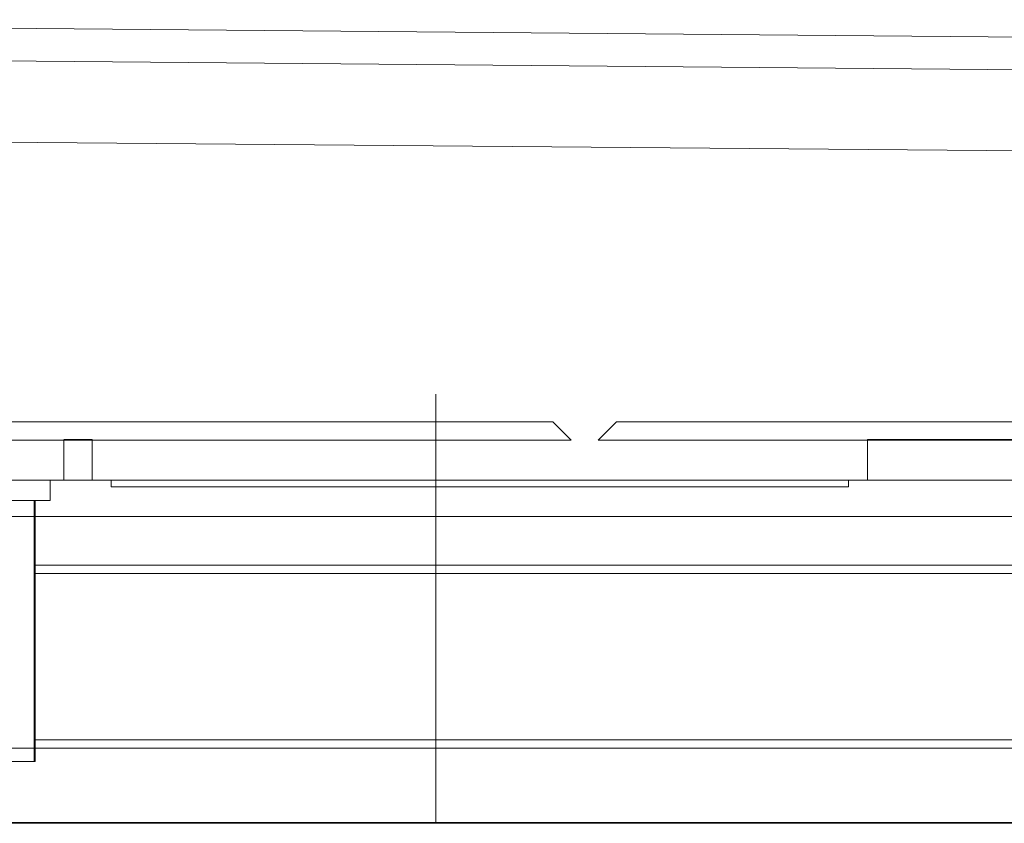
# Model space of a CAD drawing. Extents: x 9713 to 74602, y 19909 to 104081.
# Tile 10 of 25: x 61822 to 62550, y 22057 to 22650. Entities that reach past the tile are written whole.
import ezdxf

# ---------------------------------------------------------------- set-up
doc = ezdxf.new("R2010")
doc.units = 0
doc.header["$LTSCALE"] = 100
doc.header["$MEASUREMENT"] = 0
doc.linetypes.add('CENTER', pattern=[50.5, 30, -9, 2.5, -9])
doc.layers.add('11', color=7, linetype='Continuous')

# ---------------------------------------------------------------- blocks, each defined once
blk = doc.blocks.new('*G43')
at = {"layer": '11', "color": 7, "linetype": 'Continuous', "lineweight": 9}
for p, q in [((61073.26, 22650.24), (62658.21, 22636.45)), ((60942.06, 22627.38), (62674.99, 22612.3)), ((62734.47, 22551.78), (60945.57, 22567.34))]:
    blk.add_line(p, q, dxfattribs=at)
blk = doc.blocks.new('*G41')
at = {"layer": '11', "color": 7, "linetype": 'CENTER', "lineweight": 9}
for p, q in [((62129.8, 22282.1), (62129.8, 22373.66)), ((62129.8, 22369.11), (62129.8, 22210.8)), ((62129.8, 22298.14), (62129.8, 22368.1)), ((62129.8, 22345.41), (62129.8, 22251.42)), ((62129.8, 22283.11), (62129.8, 22057.11))]:
    blk.add_line(p, q, dxfattribs=at)
at = {"layer": '11', "color": 7, "linetype": 'Continuous', "lineweight": 9}
for p, q in [((62216.32, 22353.12), (61171.63, 22353.12)), ((62229.82, 22339.61), (62216.32, 22353.12)), ((62216.32, 22353.11), (62229.82, 22339.61)), ((62263.32, 22353.12), (62249.82, 22339.61)), ((62263.32, 22353.11), (62249.82, 22339.61)), ((63093.55, 22353.12), (62263.32, 22353.12)), ((61155.54, 22339.61), (62229.82, 22339.61)), ((61854.84, 22340.11), (61875.8, 22340.11)), ((61854.84, 22310.11), (61854.84, 22339.61)), ((61859.81, 22340.12), (61875.77, 22340.12)), ((61875.77, 22340.12), (61875.77, 22310.11)), ((61875.8, 22340.11), (61875.8, 22310.11)), ((62249.82, 22339.61), (63095.41, 22339.61)), ((62448.77, 22310.11), (62448.77, 22340.12)), ((62448.77, 22340.12), (62471.81, 22340.12)), ((62448.8, 22310.11), (62448.8, 22340.11)), ((62448.8, 22340.11), (62750.63, 22340.11)), ((63127.6, 22310.11), (60989.81, 22310.11)), ((61875.8, 22310.11), (61074.8, 22310.11)), ((61629.84, 22310.11), (61844.84, 22310.11)), ((61634.84, 22310.11), (61854.84, 22310.11)), ((61844.84, 22310.11), (61844.84, 22295.11)), ((61875.77, 22310.11), (61889.77, 22310.11)), ((61889.77, 22310.11), (61889.77, 22305.11)), ((61889.77, 22305.11), (62129.77, 22305.11)), ((62129.77, 22305.11), (62434.77, 22305.11)), ((62434.77, 22305.11), (62434.77, 22310.11)), ((62434.77, 22310.11), (62448.77, 22310.11)), ((61469.84, 22295.11), (61832.93, 22295.11)), ((61844.84, 22295.11), (61629.84, 22295.11)), ((61832.93, 22102.11), (61832.93, 22295.11)), ((61832.93, 22295.11), (61833.62, 22295.11)), ((61832.93, 22295.11), (61832.93, 22102.11)), ((61833.62, 22295.11), (61833.62, 22102.11)), ((60989.81, 22283.11), (63234.79, 22283.11)), ((63235.3, 22283.11), (61833.62, 22283.11)), ((61832.93, 22247.11), (62129.81, 22247.11)), ((62129.81, 22247.11), (63362.83, 22247.11)), ((61832.93, 22241.11), (63368.83, 22241.11)), ((63368.83, 22118.11), (61833.62, 22118.11)), ((63333.83, 22112.11), (61832.93, 22112.11)), ((61832.93, 22102.11), (61469.84, 22102.11)), ((61833.62, 22102.11), (61832.93, 22102.11))]:
    blk.add_line(p, q, dxfattribs=at)
at = {"color": 7, "linetype": 'Continuous', "lineweight": 9}
blk.add_blockref('*G43', (0, 0), dxfattribs=at)

msp = doc.modelspace()

# ---------------------------------------------------------------- linework, layer by layer
at = {"layer": '11', "color": 7, "linetype": 'CENTER', "lineweight": 9}
msp.add_line((62129.8, 22183.44), (62129.8, 22056.52), dxfattribs=at)
at = {"layer": '11', "color": 7, "linetype": 'Continuous', "lineweight": 9}
for p, q in [((63333.8, 22112.11), (60925.79, 22112.11)), ((63070.49, 22057.12), (61189.1, 22057.12)), ((63551.26, 22056.52), (60664.79, 22056.52))]:
    msp.add_line(p, q, dxfattribs=at)

# ---------------------------------------------------------------- block references
at = {"color": 7, "linetype": 'Continuous', "lineweight": 9}
msp.add_blockref('*G41', (0, 0), dxfattribs=at)

doc.saveas('drawing.dxf')
